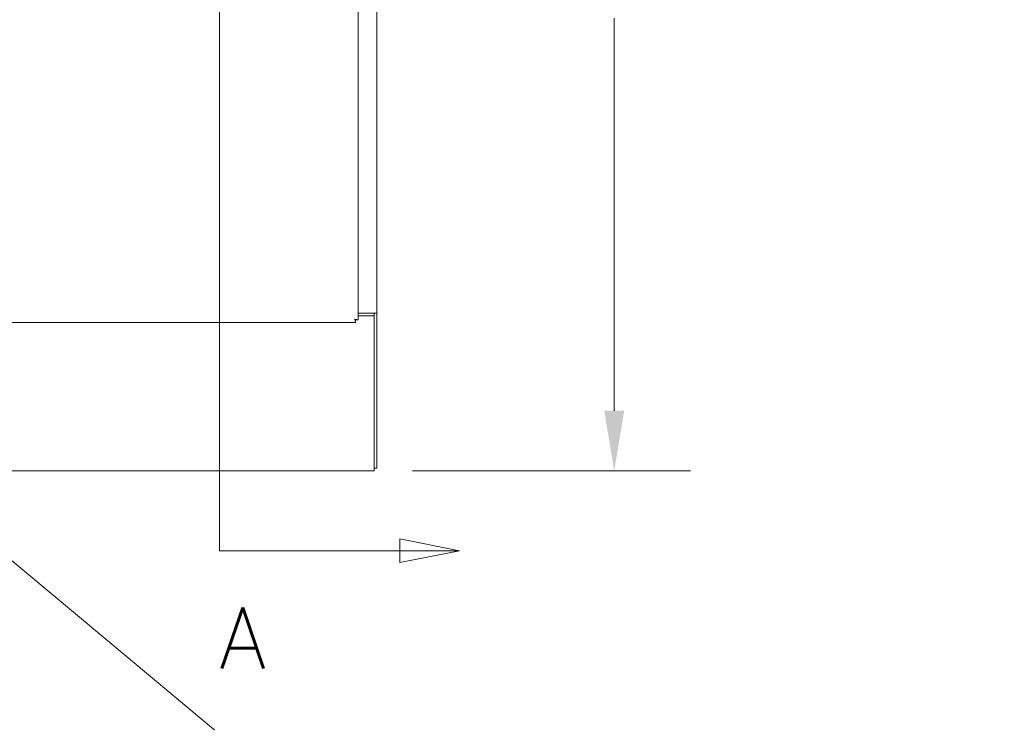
# Model space of a CAD drawing. Header units: inches. Extents: x 16 to 463, y 31 to 294.
# Tile 56 of 110: x 209 to 255, y 120 to 153. Entities that reach past the tile are written whole.
import ezdxf

# ---------------------------------------------------------------- set-up
doc = ezdxf.new("R2010")
doc.units = ezdxf.units.IN
doc.header["$LTSCALE"] = 28.571429
doc.header["$MEASUREMENT"] = 0
for name, color, linetype, lineweight in [('Dimension (ANSI)', 7, 'Continuous', 5), ('Section Line (ANSI)', 7, 'Continuous', 5), ('Symbol (ANSI)', 7, 'Continuous', 5), ('Visible (ANSI)', 7, 'Continuous', 5)]:
    doc.layers.add(name, color=color, linetype=linetype, lineweight=lineweight)
doc.styles.add('ROMANS', font='romans.shx')
doc.dimstyles.new('Default (ANSI)', dxfattribs={"dimscale": 28.571429, "dimtxt": 0.1, "dimasz": 0.098425, "dimexe": 0.125, "dimexo": 0.0625, "dimgap": 0.031496, "dimtad": 0, "dimtih": 1, "dimtoh": 1, "dimrnd": 1e-08, "dimzin": 0, "dimdsep": 46, "dimtxsty": 'ROMANS', "dimcen": 0.09, "dimdle": 0.393701, "dimclrd": 256, "dimclre": 256, "dimclrt": 256, "dimadec": 0, "dimazin": 0, "dimtfac": 1, "dimtofl": 0, "dimtmove": 0, "dimatfit": 3, "dimfxl": 1, "dimtolj": 1, "dimtzin": 0, "dimlwd": -1, "dimlwe": -1, "dimarcsym": 0})
doc.dimstyles.new('Default (ANSI)$7', dxfattribs={"dimscale": 28.571429, "dimtxt": 0.1, "dimasz": 0.098425, "dimexe": 0.125, "dimexo": 0.0625, "dimgap": 0.031496, "dimtad": 0, "dimtih": 1, "dimtoh": 1, "dimrnd": 1e-08, "dimzin": 0, "dimdsep": 46, "dimtxsty": 'ROMANS', "dimcen": 0.09, "dimdle": 0.393701, "dimclrd": 256, "dimclre": 256, "dimclrt": 256, "dimadec": 0, "dimazin": 0, "dimtfac": 1, "dimtofl": 0, "dimtmove": 0, "dimatfit": 3, "dimfxl": 1, "dimtolj": 1, "dimtzin": 0, "dimlwd": -1, "dimlwe": -1, "dimarcsym": 0})

# ---------------------------------------------------------------- blocks, each defined once
blk = doc.blocks.new('2dTransSection2')
at = {"layer": 'Section Line (ANSI)', "linetype": 'Continuous'}
for p, q in [((7.6536, 7.9154), (7.6536, 4.4727)), ((8.0473, 4.4727), (7.9493, 4.4922)), ((7.9493, 4.4922), (7.9493, 4.4532)), ((7.6536, 4.4885), (7.6536, 4.4727)), ((7.6536, 4.4727), (7.9493, 4.4727)), ((7.9493, 4.4727), (8.0473, 4.4727)), ((7.9493, 4.4532), (8.0473, 4.4727))]:
    blk.add_line(p, q, dxfattribs=at)
at = {"layer": 'Section Line (ANSI)', "linetype": 'Continuous', "flags": 128}
blk.add_lwpolyline([(7.9493, 4.4532), (8.0473, 4.4727), (7.9493, 4.4922), (7.9493, 4.4532)], dxfattribs=at)
at = {"layer": 'Section Line (ANSI)'}
blk.add_solid([(7.9493, 4.4532), (8.0473, 4.4727), (7.9493, 4.4922), (7.9493, 4.4532)], dxfattribs=at)
at = {"layer": 'Section Line (ANSI)', "insert": (7.6528, 4.2795), "char_height": 0.1, "attachment_point": 7, "style": 'ROMANS'}
blk.add_mtext('A', dxfattribs=at)
blk = doc.blocks.new('*D16')
at = {"layer": 'Defpoints', "color": 0, "transparency": 16777216}
for p in [(222.738, 178.604), (237.174, 178.604), (225.926, 131.541)]:
    blk.add_point(p, dxfattribs=at)
at = {"layer": 'Dimension (ANSI)', "transparency": 16777216}
for p, q in [((224.524, 178.604), (240.746, 178.604)), ((237.174, 175.791), (237.174, 157.401)), ((237.174, 134.353), (237.174, 152.744)), ((227.711, 131.541), (240.746, 131.541))]:
    blk.add_line(p, q, dxfattribs=at)
for points in [[(236.706, 175.791), (237.643, 175.791), (237.174, 178.604)], [(236.706, 134.353), (237.643, 134.353), (237.174, 131.541)]]:
    blk.add_solid(points, dxfattribs=at)
at = {"layer": 'Dimension (ANSI)', "transparency": 16777216, "insert": (231.46, 156.501), "char_height": 2.8571, "attachment_point": 1, "style": 'ROMANS'}
blk.add_mtext('\\A1;47.06', dxfattribs=at)
blk = doc.blocks.new('*D19')
at = {"layer": 'Defpoints', "color": 0, "transparency": 16777216}
for p in [(226.051, 188.007), (222.738, 178.604), (226.051, 138.916)]:
    blk.add_point(p, dxfattribs=at)
at = {"layer": 'Dimension (ANSI)', "transparency": 16777216}
for p, q in [((222.738, 180.389), (222.738, 191.578)), ((219.926, 188.007), (217.114, 188.007)), ((228.863, 188.007), (232.178, 188.007))]:
    blk.add_line(p, q, dxfattribs=at)
for points in [[(219.926, 188.475), (219.926, 187.538), (222.738, 188.007)], [(228.863, 188.475), (228.863, 187.538), (226.051, 188.007)]]:
    blk.add_solid(points, dxfattribs=at)
at = {"layer": 'Dimension (ANSI)', "transparency": 16777216, "insert": (233.078, 189.435), "char_height": 2.8571, "attachment_point": 1, "style": 'ROMANS'}
blk.add_mtext('\\A1;3.31', dxfattribs=at)

msp = doc.modelspace()

# ---------------------------------------------------------------- linework, layer by layer
at = {"layer": 'Visible (ANSI)'}
for p, q in [((225.1758, 218.6029), (225.1758, 138.6043)), ((226.0507, 218.2911), (226.0507, 138.9161)), ((225.0501, 138.6036), (225.0501, 138.4786)), ((225.0508, 138.6043), (225.1758, 138.6043)), ((225.8944, 138.9161), (225.1758, 138.9161)), ((225.1758, 138.7911), (225.9257, 138.7911)), ((225.8944, 138.9161), (226.0507, 138.9161)), ((225.9257, 138.9159), (225.9257, 138.9161)), ((226.0507, 138.9159), (225.9257, 138.9159)), ((225.9257, 138.9159), (225.9257, 138.7911)), ((225.9257, 138.7911), (225.9257, 131.6974)), ((226.0507, 138.9161), (226.0507, 138.9159)), ((226.0507, 138.9159), (226.0507, 131.6661)), ((225.0501, 138.4786), (190.8015, 138.4786)), ((225.9257, 131.5411), (225.9257, 131.6974)), ((226.0507, 131.6661), (225.9257, 131.6661)), ((225.9257, 131.5411), (190.0507, 131.5411))]:
    msp.add_line(p, q, dxfattribs=at)
for points, knots in [([(225.0196, 138.6349), (225.026, 138.5832), (225.0324, 138.5323), (225.0389, 138.5041), (225.0426, 138.4876), (225.0464, 138.4786), (225.0501, 138.4786)], [0, 0, 0, 0, 0.9920594, 0.9920594, 0.9920594, 1.5707963, 1.5707963, 1.5707963, 1.5707963]), ([(225.0196, 138.6349), (225.0292, 138.6194), (225.0388, 138.6051), (225.0484, 138.6038), (225.049, 138.6037), (225.0496, 138.6036), (225.0501, 138.6036)], [0, 0, 0, 0, 1.4834748, 1.4834748, 1.4834748, 1.5707963, 1.5707963, 1.5707963, 1.5707963]), ([(225.1758, 138.6043), (225.1758, 138.6108), (225.1483, 138.6172), (225.105, 138.6236), (225.0798, 138.6274), (225.0497, 138.6311), (225.0196, 138.6349)], [0, 0, 0, 0, 0.9920594, 0.9920594, 0.9920594, 1.5707963, 1.5707963, 1.5707963, 1.5707963]), ([(225.0196, 138.6349), (225.035, 138.6253), (225.0494, 138.6157), (225.0507, 138.606), (225.0508, 138.6055), (225.0508, 138.6049), (225.0508, 138.6043)], [0, 0, 0, 0, 1.4834748, 1.4834748, 1.4834748, 1.5707963, 1.5707963, 1.5707963, 1.5707963])]:
    msp.add_open_spline(points, degree=3, knots=knots, dxfattribs=at)

# ---------------------------------------------------------------- block references
at = {"layer": 'Section Line (ANSI)', "xscale": 28.57142857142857, "yscale": 28.57142857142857, "zscale": 28.57142857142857}
msp.add_blockref('2dTransSection2', (0, 0), dxfattribs=at)

# ---------------------------------------------------------------- dimensions: what is measured, and where the dimension line sits
at = {"layer": 'Dimension (ANSI)'}
for base, p1, p2, angle, override, picture, middle in [((226.0507, 188.0066), (222.7383, 178.6036), (226.0507, 138.9161), 180, {"dimtih": 0, "dimtoh": 0, "dimdec": 2, "dimse2": 1, "dimtp": 0, "dimtm": 0, "dimtdec": 2, "dimatfit": 1}, '*D19', (237.0233, 188.0066)), ((237.1743, 178.6036), (225.9257, 131.5411), (222.7383, 178.6036), 90, {"dimdec": 2, "dimtp": 0, "dimtm": 0, "dimtdec": 2, "dimatfit": 1}, '*D16', (237.1743, 155.0724))]:
    dim = msp.add_linear_dim(base=base, p1=p1, p2=p2, angle=angle, dimstyle='Default (ANSI)', override=override, dxfattribs=at)
    dim.commit()
    dim.dimension.update_dxf_attribs({"geometry": picture, "text_midpoint": middle, "dimtype": 160})

# ---------------------------------------------------------------- leaders
at = {"layer": 'Symbol (ANSI)', "annotation_type": 0, "has_hookline": 1, "hookline_direction": 0, "text_width": 30.6847}
msp.add_leader([(192.9693, 140.6036), (221.0661, 117.1986), (223.8783, 117.1986)], dimstyle='Default (ANSI)$7', override={"dimtad": 0}, dxfattribs=at)

doc.saveas('drawing.dxf')
